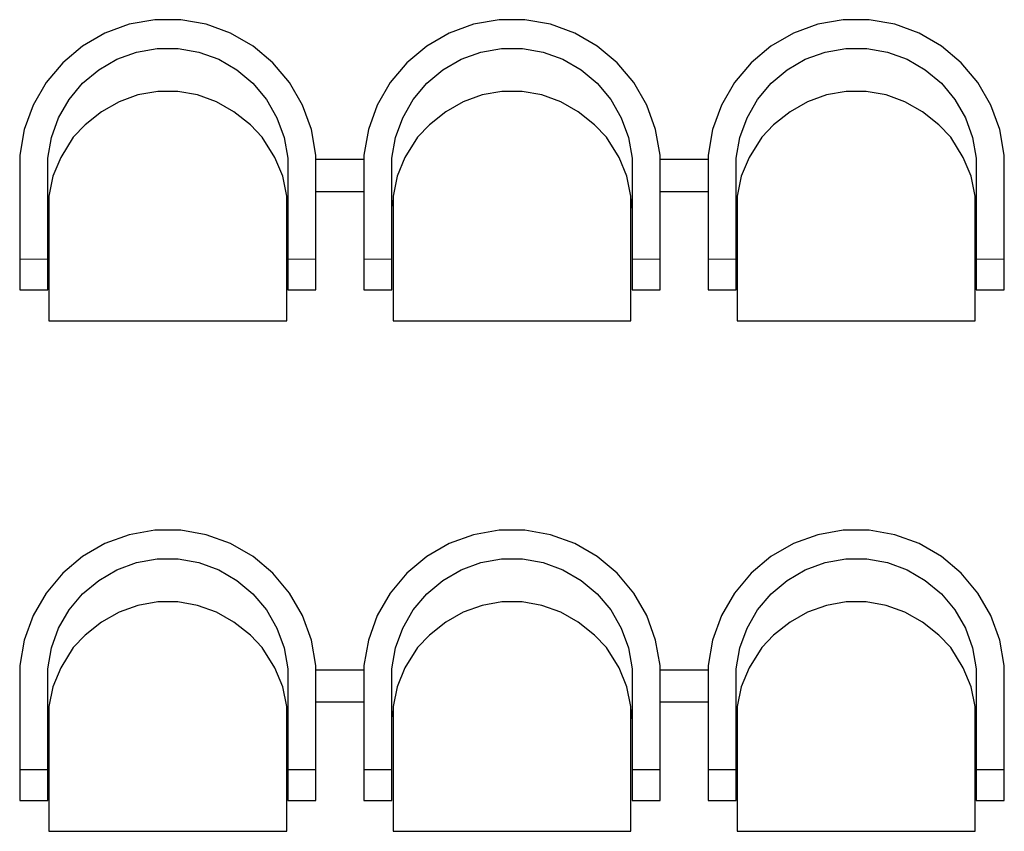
# Model space of a CAD drawing. Header units: millimetres. Extents: x -1662057 to -197461, y -941126 to 63888.
# Tile 185 of 209: x -1574010 to -1572082, y -288260 to -286670. Entities that reach past the tile are written whole.
import ezdxf

# ---------------------------------------------------------------- set-up
doc = ezdxf.new("R2010")
doc.units = ezdxf.units.MM
doc.layers.add('hatch_mb', color=7, linetype='CONTINUOUS')

msp = doc.modelspace()

# ---------------------------------------------------------------- linework, layer by layer
at = {"layer": 'hatch_mb', "color": 251, "linetype": 'Continuous', "true_color": 0x636466}
for p, q in [((-1573745.12753, -286670.29994), (-1573795.09953, -286679.13208)), ((-1573745.12753, -286670.29994), (-1573795.09953, -286679.13208)), ((-1573694.38353, -286670.29994), (-1573745.12753, -286670.29994)), ((-1573694.38353, -286670.29994), (-1573745.12753, -286670.29994)), ((-1573644.41153, -286679.13208), (-1573694.38353, -286670.29994)), ((-1573644.41153, -286679.13208), (-1573694.38353, -286670.29994)), ((-1573071.12753, -286670.29994), (-1573121.09953, -286679.13208)), ((-1573071.12753, -286670.29994), (-1573121.09953, -286679.13208)), ((-1573020.38353, -286670.29994), (-1573071.12753, -286670.29994)), ((-1573020.38353, -286670.29994), (-1573071.12753, -286670.29994)), ((-1572970.41153, -286679.13208), (-1573020.38353, -286670.29994)), ((-1572970.41153, -286679.13208), (-1573020.38353, -286670.29994)), ((-1572397.12753, -286670.29994), (-1572447.09953, -286679.13208)), ((-1572346.38353, -286670.29994), (-1572397.12753, -286670.29994)), ((-1572296.41153, -286679.13208), (-1572346.38353, -286670.29994)), ((-1573795.09953, -286679.13208), (-1573842.78253, -286696.52669)), ((-1573795.09953, -286679.13208), (-1573842.78253, -286696.52669)), ((-1573596.72853, -286696.52669), (-1573644.41153, -286679.13208)), ((-1573596.72853, -286696.52669), (-1573644.41153, -286679.13208)), ((-1573121.09953, -286679.13208), (-1573168.78253, -286696.52669)), ((-1573121.09953, -286679.13208), (-1573168.78253, -286696.52669)), ((-1572922.72853, -286696.52669), (-1572970.41153, -286679.13208)), ((-1572922.72853, -286696.52669), (-1572970.41153, -286679.13208)), ((-1572447.09953, -286679.13208), (-1572494.78253, -286696.52669)), ((-1572248.72853, -286696.52669), (-1572296.41153, -286679.13208)), ((-1573842.78253, -286696.52669), (-1573886.72853, -286721.95563)), ((-1573842.78253, -286696.52669), (-1573886.72853, -286721.95563)), ((-1573552.78253, -286721.95563), (-1573596.72853, -286696.52669)), ((-1573552.78253, -286721.95563), (-1573596.72853, -286696.52669)), ((-1573168.78253, -286696.52669), (-1573212.72853, -286721.95563)), ((-1573168.78253, -286696.52669), (-1573212.72853, -286721.95563)), ((-1572878.78253, -286721.95563), (-1572922.72853, -286696.52669)), ((-1572878.78253, -286721.95563), (-1572922.72853, -286696.52669)), ((-1572494.78253, -286696.52669), (-1572538.72853, -286721.95563)), ((-1572204.78253, -286721.95563), (-1572248.72853, -286696.52669)), ((-1573886.72853, -286721.95563), (-1573925.59953, -286754.64806)), ((-1573886.72853, -286721.95563), (-1573925.59953, -286754.64806)), ((-1573780.81053, -286733.76798), (-1573740.31553, -286726.61166)), ((-1573780.81053, -286733.76798), (-1573740.31553, -286726.61166)), ((-1573740.31553, -286726.61166), (-1573699.19553, -286726.61166)), ((-1573740.31553, -286726.61166), (-1573699.19553, -286726.61166)), ((-1573699.19553, -286726.61166), (-1573658.70053, -286733.76798)), ((-1573699.19553, -286726.61166), (-1573658.70053, -286733.76798)), ((-1573513.91153, -286754.64806), (-1573552.78253, -286721.95563)), ((-1573513.91153, -286754.64806), (-1573552.78253, -286721.95563)), ((-1573212.72853, -286721.95563), (-1573251.59953, -286754.64806)), ((-1573212.72853, -286721.95563), (-1573251.59953, -286754.64806)), ((-1573106.81053, -286733.76798), (-1573066.31553, -286726.61166)), ((-1573106.81053, -286733.76798), (-1573066.31553, -286726.61166)), ((-1573066.31553, -286726.61166), (-1573025.19553, -286726.61166)), ((-1573066.31553, -286726.61166), (-1573025.19553, -286726.61166)), ((-1573025.19553, -286726.61166), (-1572984.70053, -286733.76798)), ((-1573025.19553, -286726.61166), (-1572984.70053, -286733.76798)), ((-1572839.91153, -286754.64806), (-1572878.78253, -286721.95563)), ((-1572839.91153, -286754.64806), (-1572878.78253, -286721.95563)), ((-1572538.72853, -286721.95563), (-1572577.59953, -286754.64806)), ((-1572432.81053, -286733.76798), (-1572392.31553, -286726.61166)), ((-1572392.31553, -286726.61166), (-1572351.19553, -286726.61166)), ((-1572351.19553, -286726.61166), (-1572310.70053, -286733.76798)), ((-1572165.91153, -286754.64806), (-1572204.78253, -286721.95563)), ((-1573855.06053, -286768.47099), (-1573819.45053, -286747.86404)), ((-1573855.06053, -286768.47099), (-1573819.45053, -286747.86404)), ((-1573819.45053, -286747.86404), (-1573780.81053, -286733.76798)), ((-1573819.45053, -286747.86404), (-1573780.81053, -286733.76798)), ((-1573658.70053, -286733.76798), (-1573620.06053, -286747.86404)), ((-1573658.70053, -286733.76798), (-1573620.06053, -286747.86404)), ((-1573620.06053, -286747.86404), (-1573584.45053, -286768.47099)), ((-1573620.06053, -286747.86404), (-1573584.45053, -286768.47099)), ((-1573181.06053, -286768.47099), (-1573145.45053, -286747.86404)), ((-1573181.06053, -286768.47099), (-1573145.45053, -286747.86404)), ((-1573145.45053, -286747.86404), (-1573106.81053, -286733.76798)), ((-1573145.45053, -286747.86404), (-1573106.81053, -286733.76798)), ((-1572984.70053, -286733.76798), (-1572946.06053, -286747.86404)), ((-1572984.70053, -286733.76798), (-1572946.06053, -286747.86404)), ((-1572946.06053, -286747.86404), (-1572910.45053, -286768.47099)), ((-1572946.06053, -286747.86404), (-1572910.45053, -286768.47099)), ((-1572507.06053, -286768.47099), (-1572471.45053, -286747.86404)), ((-1572471.45053, -286747.86404), (-1572432.81053, -286733.76798)), ((-1572310.70053, -286733.76798), (-1572272.06053, -286747.86404)), ((-1572272.06053, -286747.86404), (-1572236.45053, -286768.47099)), ((-1573925.59953, -286754.64806), (-1573958.21753, -286793.6078)), ((-1573925.59953, -286754.64806), (-1573958.21753, -286793.6078)), ((-1573886.56053, -286794.96234), (-1573855.06053, -286768.47099)), ((-1573886.56053, -286794.96234), (-1573855.06053, -286768.47099)), ((-1573584.45053, -286768.47099), (-1573552.95053, -286794.96234)), ((-1573584.45053, -286768.47099), (-1573552.95053, -286794.96234)), ((-1573481.29353, -286793.6078), (-1573513.91153, -286754.64806)), ((-1573481.29353, -286793.6078), (-1573513.91153, -286754.64806)), ((-1573251.59953, -286754.64806), (-1573284.21753, -286793.6078)), ((-1573251.59953, -286754.64806), (-1573284.21753, -286793.6078)), ((-1573212.56053, -286794.96234), (-1573181.06053, -286768.47099)), ((-1573212.56053, -286794.96234), (-1573181.06053, -286768.47099)), ((-1572910.45053, -286768.47099), (-1572878.95053, -286794.96234)), ((-1572910.45053, -286768.47099), (-1572878.95053, -286794.96234)), ((-1572807.29353, -286793.6078), (-1572839.91153, -286754.64806)), ((-1572807.29353, -286793.6078), (-1572839.91153, -286754.64806)), ((-1572577.59953, -286754.64806), (-1572610.21753, -286793.6078)), ((-1572538.56053, -286794.96234), (-1572507.06053, -286768.47099)), ((-1572236.45053, -286768.47099), (-1572204.95053, -286794.96234)), ((-1572133.29353, -286793.6078), (-1572165.91153, -286754.64806)), ((-1573958.21753, -286793.6078), (-1573983.58853, -286837.65413)), ((-1573958.21753, -286793.6078), (-1573983.58853, -286837.65413)), ((-1573912.99153, -286826.53423), (-1573886.56053, -286794.96234)), ((-1573912.99153, -286826.53423), (-1573886.56053, -286794.96234)), ((-1573552.95053, -286794.96234), (-1573526.51953, -286826.53423)), ((-1573552.95053, -286794.96234), (-1573526.51953, -286826.53423)), ((-1573455.92253, -286837.65413), (-1573481.29353, -286793.6078)), ((-1573455.92253, -286837.65413), (-1573481.29353, -286793.6078)), ((-1573284.21753, -286793.6078), (-1573309.58853, -286837.65413)), ((-1573284.21753, -286793.6078), (-1573309.58853, -286837.65413)), ((-1573238.99153, -286826.53423), (-1573212.56053, -286794.96234)), ((-1573238.99153, -286826.53423), (-1573212.56053, -286794.96234)), ((-1572878.95053, -286794.96234), (-1572852.51953, -286826.53423)), ((-1572878.95053, -286794.96234), (-1572852.51953, -286826.53423)), ((-1572781.92253, -286837.65413), (-1572807.29353, -286793.6078)), ((-1572781.92253, -286837.65413), (-1572807.29353, -286793.6078)), ((-1572610.21753, -286793.6078), (-1572635.58853, -286837.65413)), ((-1572564.99153, -286826.53423), (-1572538.56053, -286794.96234)), ((-1572204.95053, -286794.96234), (-1572178.51953, -286826.53423)), ((-1572107.92253, -286837.65413), (-1572133.29353, -286793.6078)), ((-1573933.55153, -286862.22554), (-1573912.99153, -286826.53423)), ((-1573933.55153, -286862.22554), (-1573912.99153, -286826.53423)), ((-1573778.21253, -286817.6269), (-1573815.20753, -286831.0682)), ((-1573778.21253, -286817.6269), (-1573815.20753, -286831.0682)), ((-1573739.44053, -286810.80194), (-1573778.21253, -286817.6269)), ((-1573739.44053, -286810.80194), (-1573778.21253, -286817.6269)), ((-1573700.07053, -286810.80194), (-1573739.44053, -286810.80194)), ((-1573700.07053, -286810.80194), (-1573739.44053, -286810.80194)), ((-1573661.29853, -286817.6269), (-1573700.07053, -286810.80194)), ((-1573661.29853, -286817.6269), (-1573700.07053, -286810.80194)), ((-1573624.30353, -286831.0682), (-1573661.29853, -286817.6269)), ((-1573624.30353, -286831.0682), (-1573661.29853, -286817.6269)), ((-1573526.51953, -286826.53423), (-1573505.95953, -286862.22554)), ((-1573526.51953, -286826.53423), (-1573505.95953, -286862.22554)), ((-1573259.55153, -286862.22554), (-1573238.99153, -286826.53423)), ((-1573259.55153, -286862.22554), (-1573238.99153, -286826.53423)), ((-1573104.21253, -286817.6269), (-1573141.20753, -286831.0682)), ((-1573104.21253, -286817.6269), (-1573141.20753, -286831.0682)), ((-1573065.44053, -286810.80194), (-1573104.21253, -286817.6269)), ((-1573065.44053, -286810.80194), (-1573104.21253, -286817.6269)), ((-1573026.07053, -286810.80194), (-1573065.44053, -286810.80194)), ((-1573026.07053, -286810.80194), (-1573065.44053, -286810.80194)), ((-1572987.29853, -286817.6269), (-1573026.07053, -286810.80194)), ((-1572987.29853, -286817.6269), (-1573026.07053, -286810.80194)), ((-1572950.30353, -286831.0682), (-1572987.29853, -286817.6269)), ((-1572950.30353, -286831.0682), (-1572987.29853, -286817.6269)), ((-1572852.51953, -286826.53423), (-1572831.95953, -286862.22554)), ((-1572852.51953, -286826.53423), (-1572831.95953, -286862.22554)), ((-1572585.55153, -286862.22554), (-1572564.99153, -286826.53423)), ((-1572430.21253, -286817.6269), (-1572467.20753, -286831.0682)), ((-1572391.44053, -286810.80194), (-1572430.21253, -286817.6269)), ((-1572352.07053, -286810.80194), (-1572391.44053, -286810.80194)), ((-1572313.29853, -286817.6269), (-1572352.07053, -286810.80194)), ((-1572276.30353, -286831.0682), (-1572313.29853, -286817.6269)), ((-1572178.51953, -286826.53423), (-1572157.95953, -286862.22554)), ((-1573983.58853, -286837.65413), (-1574000.94353, -286885.446)), ((-1573983.58853, -286837.65413), (-1574000.94353, -286885.446)), ((-1573815.20753, -286831.0682), (-1573849.30353, -286850.71855)), ((-1573815.20753, -286831.0682), (-1573849.30353, -286850.71855)), ((-1573590.20753, -286850.71855), (-1573624.30353, -286831.0682)), ((-1573590.20753, -286850.71855), (-1573624.30353, -286831.0682)), ((-1573438.56753, -286885.446), (-1573455.92253, -286837.65413)), ((-1573438.56753, -286885.446), (-1573455.92253, -286837.65413)), ((-1573309.58853, -286837.65413), (-1573326.94353, -286885.446)), ((-1573309.58853, -286837.65413), (-1573326.94353, -286885.446)), ((-1573141.20753, -286831.0682), (-1573175.30353, -286850.71855)), ((-1573141.20753, -286831.0682), (-1573175.30353, -286850.71855)), ((-1572916.20753, -286850.71855), (-1572950.30353, -286831.0682)), ((-1572916.20753, -286850.71855), (-1572950.30353, -286831.0682)), ((-1572764.56753, -286885.446), (-1572781.92253, -286837.65413)), ((-1572764.56753, -286885.446), (-1572781.92253, -286837.65413)), ((-1572635.58853, -286837.65413), (-1572652.94353, -286885.446)), ((-1572467.20753, -286831.0682), (-1572501.30353, -286850.71855)), ((-1572242.20753, -286850.71855), (-1572276.30353, -286831.0682)), ((-1572090.56753, -286885.446), (-1572107.92253, -286837.65413)), ((-1573947.61553, -286900.95374), (-1573933.55153, -286862.22554)), ((-1573947.61553, -286900.95374), (-1573933.55153, -286862.22554)), ((-1573849.30353, -286850.71855), (-1573881.46253, -286875.98001)), ((-1573849.30353, -286850.71855), (-1573881.46253, -286875.98001)), ((-1573558.04853, -286875.98001), (-1573590.20753, -286850.71855)), ((-1573558.04853, -286875.98001), (-1573590.20753, -286850.71855)), ((-1573505.95953, -286862.22554), (-1573491.89553, -286900.95374)), ((-1573505.95953, -286862.22554), (-1573491.89553, -286900.95374)), ((-1573273.61553, -286900.95374), (-1573259.55153, -286862.22554)), ((-1573273.61553, -286900.95374), (-1573259.55153, -286862.22554)), ((-1573175.30353, -286850.71855), (-1573207.46253, -286875.98001)), ((-1573175.30353, -286850.71855), (-1573207.46253, -286875.98001)), ((-1572884.04853, -286875.98001), (-1572916.20753, -286850.71855)), ((-1572884.04853, -286875.98001), (-1572916.20753, -286850.71855)), ((-1572831.95953, -286862.22554), (-1572817.89553, -286900.95374)), ((-1572831.95953, -286862.22554), (-1572817.89553, -286900.95374)), ((-1572599.61553, -286900.95374), (-1572585.55153, -286862.22554)), ((-1572501.30353, -286850.71855), (-1572533.46253, -286875.98001)), ((-1572210.04853, -286875.98001), (-1572242.20753, -286850.71855)), ((-1572157.95953, -286862.22554), (-1572143.89553, -286900.95374)), ((-1574000.94353, -286885.446), (-1574009.75553, -286935.5321)), ((-1574000.94353, -286885.446), (-1574009.75553, -286935.5321)), ((-1573881.46253, -286875.98001), (-1573904.76853, -286900.09649)), ((-1573881.46253, -286875.98001), (-1573904.76853, -286900.09649)), ((-1573534.74253, -286900.09649), (-1573558.04853, -286875.98001)), ((-1573534.74253, -286900.09649), (-1573558.04853, -286875.98001)), ((-1573429.75553, -286935.5321), (-1573438.56753, -286885.446)), ((-1573429.75553, -286935.5321), (-1573438.56753, -286885.446)), ((-1573326.94353, -286885.446), (-1573335.75553, -286935.5321)), ((-1573326.94353, -286885.446), (-1573335.75553, -286935.5321)), ((-1573207.46253, -286875.98001), (-1573230.76853, -286900.09649)), ((-1573207.46253, -286875.98001), (-1573230.76853, -286900.09649)), ((-1572860.74253, -286900.09649), (-1572884.04853, -286875.98001)), ((-1572860.74253, -286900.09649), (-1572884.04853, -286875.98001)), ((-1572755.75553, -286935.5321), (-1572764.56753, -286885.446)), ((-1572755.75553, -286935.5321), (-1572764.56753, -286885.446)), ((-1572652.94353, -286885.446), (-1572661.75553, -286935.5321)), ((-1572533.46253, -286875.98001), (-1572556.76853, -286900.09649)), ((-1572186.74253, -286900.09649), (-1572210.04853, -286875.98001)), ((-1572081.75553, -286935.5321), (-1572090.56753, -286885.446)), ((-1573954.75553, -286941.54121), (-1573947.61553, -286900.95374)), ((-1573954.75553, -286941.54121), (-1573947.61553, -286900.95374)), ((-1573904.76853, -286900.09649), (-1573929.45353, -286940.12191)), ((-1573904.76853, -286900.09649), (-1573929.45353, -286940.12191)), ((-1573510.05753, -286940.12191), (-1573534.74253, -286900.09649)), ((-1573510.05753, -286940.12191), (-1573534.74253, -286900.09649)), ((-1573491.89553, -286900.95374), (-1573484.75553, -286941.54121)), ((-1573491.89553, -286900.95374), (-1573484.75553, -286941.54121)), ((-1573280.75553, -286941.54121), (-1573273.61553, -286900.95374)), ((-1573280.75553, -286941.54121), (-1573273.61553, -286900.95374)), ((-1573230.76853, -286900.09649), (-1573255.45353, -286940.12191)), ((-1573230.76853, -286900.09649), (-1573255.45353, -286940.12191)), ((-1572836.05753, -286940.12191), (-1572860.74253, -286900.09649)), ((-1572836.05753, -286940.12191), (-1572860.74253, -286900.09649)), ((-1572817.89553, -286900.95374), (-1572810.75553, -286941.54121)), ((-1572817.89553, -286900.95374), (-1572810.75553, -286941.54121)), ((-1572606.75553, -286941.54121), (-1572599.61553, -286900.95374)), ((-1572556.76853, -286900.09649), (-1572581.45353, -286940.12191)), ((-1572162.05753, -286940.12191), (-1572186.74253, -286900.09649)), ((-1572143.89553, -286900.95374), (-1572136.75553, -286941.54121)), ((-1574009.75553, -286935.5321), (-1574009.75553, -287199.66433)), ((-1574009.75553, -286935.5321), (-1574009.75553, -287199.66433)), ((-1573954.75553, -287199.66433), (-1573954.75553, -286941.54121)), ((-1573954.75553, -287199.66433), (-1573954.75553, -286941.54121)), ((-1573929.45353, -286940.12191), (-1573944.91853, -286977.05179)), ((-1573929.45353, -286940.12191), (-1573944.91853, -286977.05179)), ((-1573494.59253, -286977.05179), (-1573510.05753, -286940.12191)), ((-1573494.59253, -286977.05179), (-1573510.05753, -286940.12191)), ((-1573484.75553, -286941.54121), (-1573484.75553, -287199.66433)), ((-1573484.75553, -286941.54121), (-1573484.75553, -287199.66433)), ((-1573429.75553, -287199.66433), (-1573429.75553, -286935.5321)), ((-1573429.75553, -287199.66433), (-1573429.75553, -286935.5321)), ((-1573429.75553, -286943.56433), (-1573335.75553, -286943.56433)), ((-1573429.75553, -286943.56433), (-1573335.75553, -286943.56433)), ((-1573335.75553, -286935.5321), (-1573335.75553, -287199.66433)), ((-1573335.75553, -286935.5321), (-1573335.75553, -287199.66433)), ((-1573280.75553, -287199.66433), (-1573280.75553, -286941.54121)), ((-1573280.75553, -287199.66433), (-1573280.75553, -286941.54121)), ((-1573255.45353, -286940.12191), (-1573270.91853, -286977.05179)), ((-1573255.45353, -286940.12191), (-1573270.91853, -286977.05179)), ((-1572820.59253, -286977.05179), (-1572836.05753, -286940.12191)), ((-1572820.59253, -286977.05179), (-1572836.05753, -286940.12191)), ((-1572810.75553, -286941.54121), (-1572810.75553, -287199.66433)), ((-1572810.75553, -286941.54121), (-1572810.75553, -287199.66433)), ((-1572755.75553, -287199.66433), (-1572755.75553, -286935.5321)), ((-1572755.75553, -287199.66433), (-1572755.75553, -286935.5321)), ((-1572755.75553, -286943.56433), (-1572661.75553, -286943.56433)), ((-1572661.75553, -286935.5321), (-1572661.75553, -287199.66433)), ((-1572606.75553, -287199.66433), (-1572606.75553, -286941.54121)), ((-1572581.45353, -286940.12191), (-1572596.91853, -286977.05179)), ((-1572146.59253, -286977.05179), (-1572162.05753, -286940.12191)), ((-1572136.75553, -286941.54121), (-1572136.75553, -287199.66433)), ((-1572081.75553, -287199.66433), (-1572081.75553, -286935.5321)), ((-1573944.91853, -286977.05179), (-1573952.75553, -287015.75555)), ((-1573944.91853, -286977.05179), (-1573952.75553, -287015.75555)), ((-1573486.75553, -287015.75555), (-1573494.59253, -286977.05179)), ((-1573486.75553, -287015.75555), (-1573494.59253, -286977.05179)), ((-1573270.91853, -286977.05179), (-1573278.75553, -287015.75555)), ((-1573270.91853, -286977.05179), (-1573278.75553, -287015.75555)), ((-1572812.75553, -287015.75555), (-1572820.59253, -286977.05179)), ((-1572812.75553, -287015.75555), (-1572820.59253, -286977.05179)), ((-1572596.91853, -286977.05179), (-1572604.75553, -287015.75555)), ((-1572138.75553, -287015.75555), (-1572146.59253, -286977.05179)), ((-1573952.75553, -287015.75555), (-1573952.75553, -287260.06012)), ((-1573952.75553, -287015.75555), (-1573952.75553, -287260.06012)), ((-1573486.75553, -287260.06012), (-1573486.75553, -287015.75555)), ((-1573486.75553, -287260.06012), (-1573486.75553, -287015.75555)), ((-1573486.75553, -287021.13367), (-1573485.36953, -287027.80806)), ((-1573486.75553, -287021.13367), (-1573485.36953, -287027.80806)), ((-1573429.75553, -287006.56433), (-1573335.75553, -287006.56433)), ((-1573429.75553, -287006.56433), (-1573335.75553, -287006.56433)), ((-1573278.75553, -287015.75555), (-1573278.75553, -287260.06012)), ((-1573278.75553, -287015.75555), (-1573278.75553, -287260.06012)), ((-1572812.75553, -287260.06012), (-1572812.75553, -287015.75555)), ((-1572812.75553, -287260.06012), (-1572812.75553, -287015.75555)), ((-1572812.75553, -287021.13367), (-1572811.36953, -287027.80806)), ((-1572812.75553, -287021.13367), (-1572811.36953, -287027.80806)), ((-1572755.75553, -287006.56433), (-1572661.75553, -287006.56433)), ((-1572604.75553, -287015.75555), (-1572604.75553, -287260.06012)), ((-1572138.75553, -287260.06012), (-1572138.75553, -287015.75555)), ((-1572138.75553, -287021.13367), (-1572137.36953, -287027.80806)), ((-1573954.75553, -287037.61681), (-1573952.75553, -287023.91146)), ((-1573954.75553, -287037.61681), (-1573952.75553, -287023.91146)), ((-1573485.36953, -287027.80806), (-1573484.75553, -287052.32483)), ((-1573485.36953, -287027.80806), (-1573484.75553, -287052.32483)), ((-1573280.75553, -287037.61681), (-1573278.75553, -287023.91146)), ((-1573280.75553, -287037.61681), (-1573278.75553, -287023.91146)), ((-1572811.36953, -287027.80806), (-1572810.75553, -287052.32483)), ((-1572811.36953, -287027.80806), (-1572810.75553, -287052.32483)), ((-1572606.75553, -287037.61681), (-1572604.75553, -287023.91146)), ((-1572137.36953, -287027.80806), (-1572136.75553, -287052.32483)), ((-1574009.75553, -287138.9775), (-1573954.75553, -287139.16539)), ((-1574009.75553, -287138.9775), (-1573954.75553, -287139.16539)), ((-1573484.75553, -287139.16539), (-1573429.75553, -287138.9775)), ((-1573484.75553, -287139.16539), (-1573429.75553, -287138.9775)), ((-1573335.75553, -287138.9775), (-1573280.75553, -287139.16539)), ((-1573335.75553, -287138.9775), (-1573280.75553, -287139.16539)), ((-1572810.75553, -287139.16539), (-1572755.75553, -287138.9775)), ((-1572810.75553, -287139.16539), (-1572755.75553, -287138.9775)), ((-1572661.75553, -287138.9775), (-1572606.75553, -287139.16539)), ((-1572136.75553, -287139.16539), (-1572081.75553, -287138.9775)), ((-1574009.75553, -287199.66433), (-1573954.75553, -287199.66433)), ((-1574009.75553, -287199.66433), (-1573954.75553, -287199.66433)), ((-1573484.75553, -287199.66433), (-1573429.75553, -287199.66433)), ((-1573484.75553, -287199.66433), (-1573429.75553, -287199.66433)), ((-1573335.75553, -287199.66433), (-1573280.75553, -287199.66433)), ((-1573335.75553, -287199.66433), (-1573280.75553, -287199.66433)), ((-1572810.75553, -287199.66433), (-1572755.75553, -287199.66433)), ((-1572810.75553, -287199.66433), (-1572755.75553, -287199.66433)), ((-1572661.75553, -287199.66433), (-1572606.75553, -287199.66433)), ((-1572136.75553, -287199.66433), (-1572081.75553, -287199.66433)), ((-1573952.75553, -287260.06012), (-1573486.75553, -287260.06012)), ((-1573952.75553, -287260.06012), (-1573486.75553, -287260.06012)), ((-1573278.75553, -287260.06012), (-1572812.75553, -287260.06012)), ((-1573278.75553, -287260.06012), (-1572812.75553, -287260.06012)), ((-1572604.75553, -287260.06012), (-1572138.75553, -287260.06012)), ((-1573745.12753, -287670.29994), (-1573795.09953, -287679.13208)), ((-1573745.12753, -287670.29994), (-1573795.09953, -287679.13208)), ((-1573694.38353, -287670.29994), (-1573745.12753, -287670.29994)), ((-1573694.38353, -287670.29994), (-1573745.12753, -287670.29994)), ((-1573644.41153, -287679.13208), (-1573694.38353, -287670.29994)), ((-1573644.41153, -287679.13208), (-1573694.38353, -287670.29994)), ((-1573071.12753, -287670.29994), (-1573121.09953, -287679.13208)), ((-1573071.12753, -287670.29994), (-1573121.09953, -287679.13208)), ((-1573020.38353, -287670.29994), (-1573071.12753, -287670.29994)), ((-1573020.38353, -287670.29994), (-1573071.12753, -287670.29994)), ((-1572970.41153, -287679.13208), (-1573020.38353, -287670.29994)), ((-1572970.41153, -287679.13208), (-1573020.38353, -287670.29994)), ((-1572397.12753, -287670.29994), (-1572447.09953, -287679.13208)), ((-1572346.38353, -287670.29994), (-1572397.12753, -287670.29994)), ((-1572296.41153, -287679.13208), (-1572346.38353, -287670.29994)), ((-1573795.09953, -287679.13208), (-1573842.78253, -287696.52669)), ((-1573795.09953, -287679.13208), (-1573842.78253, -287696.52669)), ((-1573596.72853, -287696.52669), (-1573644.41153, -287679.13208)), ((-1573596.72853, -287696.52669), (-1573644.41153, -287679.13208)), ((-1573121.09953, -287679.13208), (-1573168.78253, -287696.52669)), ((-1573121.09953, -287679.13208), (-1573168.78253, -287696.52669)), ((-1572922.72853, -287696.52669), (-1572970.41153, -287679.13208)), ((-1572922.72853, -287696.52669), (-1572970.41153, -287679.13208)), ((-1572447.09953, -287679.13208), (-1572494.78253, -287696.52669)), ((-1572248.72853, -287696.52669), (-1572296.41153, -287679.13208)), ((-1573842.78253, -287696.52669), (-1573886.72853, -287721.95563)), ((-1573842.78253, -287696.52669), (-1573886.72853, -287721.95563)), ((-1573552.78253, -287721.95563), (-1573596.72853, -287696.52669)), ((-1573552.78253, -287721.95563), (-1573596.72853, -287696.52669)), ((-1573168.78253, -287696.52669), (-1573212.72853, -287721.95563)), ((-1573168.78253, -287696.52669), (-1573212.72853, -287721.95563)), ((-1572878.78253, -287721.95563), (-1572922.72853, -287696.52669)), ((-1572878.78253, -287721.95563), (-1572922.72853, -287696.52669)), ((-1572494.78253, -287696.52669), (-1572538.72853, -287721.95563)), ((-1572204.78253, -287721.95563), (-1572248.72853, -287696.52669)), ((-1573886.72853, -287721.95563), (-1573925.59953, -287754.64806)), ((-1573886.72853, -287721.95563), (-1573925.59953, -287754.64806)), ((-1573819.45053, -287747.86404), (-1573780.81053, -287733.76798)), ((-1573819.45053, -287747.86404), (-1573780.81053, -287733.76798)), ((-1573780.81053, -287733.76798), (-1573740.31553, -287726.61166)), ((-1573780.81053, -287733.76798), (-1573740.31553, -287726.61166)), ((-1573740.31553, -287726.61166), (-1573699.19553, -287726.61166)), ((-1573740.31553, -287726.61166), (-1573699.19553, -287726.61166)), ((-1573699.19553, -287726.61166), (-1573658.70053, -287733.76798)), ((-1573699.19553, -287726.61166), (-1573658.70053, -287733.76798)), ((-1573658.70053, -287733.76798), (-1573620.06053, -287747.86404)), ((-1573658.70053, -287733.76798), (-1573620.06053, -287747.86404)), ((-1573513.91153, -287754.64806), (-1573552.78253, -287721.95563)), ((-1573513.91153, -287754.64806), (-1573552.78253, -287721.95563)), ((-1573212.72853, -287721.95563), (-1573251.59953, -287754.64806)), ((-1573212.72853, -287721.95563), (-1573251.59953, -287754.64806)), ((-1573145.45053, -287747.86404), (-1573106.81053, -287733.76798)), ((-1573145.45053, -287747.86404), (-1573106.81053, -287733.76798)), ((-1573106.81053, -287733.76798), (-1573066.31553, -287726.61166)), ((-1573106.81053, -287733.76798), (-1573066.31553, -287726.61166)), ((-1573066.31553, -287726.61166), (-1573025.19553, -287726.61166)), ((-1573066.31553, -287726.61166), (-1573025.19553, -287726.61166)), ((-1573025.19553, -287726.61166), (-1572984.70053, -287733.76798)), ((-1573025.19553, -287726.61166), (-1572984.70053, -287733.76798)), ((-1572984.70053, -287733.76798), (-1572946.06053, -287747.86404)), ((-1572984.70053, -287733.76798), (-1572946.06053, -287747.86404)), ((-1572839.91153, -287754.64806), (-1572878.78253, -287721.95563)), ((-1572839.91153, -287754.64806), (-1572878.78253, -287721.95563)), ((-1572538.72853, -287721.95563), (-1572577.59953, -287754.64806)), ((-1572471.45053, -287747.86404), (-1572432.81053, -287733.76798)), ((-1572432.81053, -287733.76798), (-1572392.31553, -287726.61166)), ((-1572392.31553, -287726.61166), (-1572351.19553, -287726.61166)), ((-1572351.19553, -287726.61166), (-1572310.70053, -287733.76798)), ((-1572310.70053, -287733.76798), (-1572272.06053, -287747.86404)), ((-1572165.91153, -287754.64806), (-1572204.78253, -287721.95563)), ((-1573855.06053, -287768.47099), (-1573819.45053, -287747.86404)), ((-1573855.06053, -287768.47099), (-1573819.45053, -287747.86404)), ((-1573620.06053, -287747.86404), (-1573584.45053, -287768.47099)), ((-1573620.06053, -287747.86404), (-1573584.45053, -287768.47099)), ((-1573181.06053, -287768.47099), (-1573145.45053, -287747.86404)), ((-1573181.06053, -287768.47099), (-1573145.45053, -287747.86404)), ((-1572946.06053, -287747.86404), (-1572910.45053, -287768.47099)), ((-1572946.06053, -287747.86404), (-1572910.45053, -287768.47099)), ((-1572507.06053, -287768.47099), (-1572471.45053, -287747.86404)), ((-1572272.06053, -287747.86404), (-1572236.45053, -287768.47099)), ((-1573925.59953, -287754.64806), (-1573958.21753, -287793.6078)), ((-1573925.59953, -287754.64806), (-1573958.21753, -287793.6078)), ((-1573886.56053, -287794.96234), (-1573855.06053, -287768.47099)), ((-1573886.56053, -287794.96234), (-1573855.06053, -287768.47099)), ((-1573584.45053, -287768.47099), (-1573552.95053, -287794.96234)), ((-1573584.45053, -287768.47099), (-1573552.95053, -287794.96234)), ((-1573481.29353, -287793.6078), (-1573513.91153, -287754.64806)), ((-1573481.29353, -287793.6078), (-1573513.91153, -287754.64806)), ((-1573251.59953, -287754.64806), (-1573284.21753, -287793.6078)), ((-1573251.59953, -287754.64806), (-1573284.21753, -287793.6078)), ((-1573212.56053, -287794.96234), (-1573181.06053, -287768.47099)), ((-1573212.56053, -287794.96234), (-1573181.06053, -287768.47099)), ((-1572910.45053, -287768.47099), (-1572878.95053, -287794.96234)), ((-1572910.45053, -287768.47099), (-1572878.95053, -287794.96234)), ((-1572807.29353, -287793.6078), (-1572839.91153, -287754.64806)), ((-1572807.29353, -287793.6078), (-1572839.91153, -287754.64806)), ((-1572577.59953, -287754.64806), (-1572610.21753, -287793.6078)), ((-1572538.56053, -287794.96234), (-1572507.06053, -287768.47099)), ((-1572236.45053, -287768.47099), (-1572204.95053, -287794.96234)), ((-1572133.29353, -287793.6078), (-1572165.91153, -287754.64806)), ((-1573958.21753, -287793.6078), (-1573983.58853, -287837.65413)), ((-1573958.21753, -287793.6078), (-1573983.58853, -287837.65413)), ((-1573912.99153, -287826.53423), (-1573886.56053, -287794.96234)), ((-1573912.99153, -287826.53423), (-1573886.56053, -287794.96234)), ((-1573739.44053, -287810.80194), (-1573778.21253, -287817.6269)), ((-1573739.44053, -287810.80194), (-1573778.21253, -287817.6269)), ((-1573700.07053, -287810.80194), (-1573739.44053, -287810.80194)), ((-1573700.07053, -287810.80194), (-1573739.44053, -287810.80194)), ((-1573661.29853, -287817.6269), (-1573700.07053, -287810.80194)), ((-1573661.29853, -287817.6269), (-1573700.07053, -287810.80194)), ((-1573552.95053, -287794.96234), (-1573526.51953, -287826.53423)), ((-1573552.95053, -287794.96234), (-1573526.51953, -287826.53423)), ((-1573455.92253, -287837.65413), (-1573481.29353, -287793.6078)), ((-1573455.92253, -287837.65413), (-1573481.29353, -287793.6078)), ((-1573284.21753, -287793.6078), (-1573309.58853, -287837.65413)), ((-1573284.21753, -287793.6078), (-1573309.58853, -287837.65413)), ((-1573238.99153, -287826.53423), (-1573212.56053, -287794.96234)), ((-1573238.99153, -287826.53423), (-1573212.56053, -287794.96234)), ((-1573065.44053, -287810.80194), (-1573104.21253, -287817.6269)), ((-1573065.44053, -287810.80194), (-1573104.21253, -287817.6269)), ((-1573026.07053, -287810.80194), (-1573065.44053, -287810.80194)), ((-1573026.07053, -287810.80194), (-1573065.44053, -287810.80194)), ((-1572987.29853, -287817.6269), (-1573026.07053, -287810.80194)), ((-1572987.29853, -287817.6269), (-1573026.07053, -287810.80194)), ((-1572878.95053, -287794.96234), (-1572852.51953, -287826.53423)), ((-1572878.95053, -287794.96234), (-1572852.51953, -287826.53423)), ((-1572781.92253, -287837.65413), (-1572807.29353, -287793.6078)), ((-1572781.92253, -287837.65413), (-1572807.29353, -287793.6078)), ((-1572610.21753, -287793.6078), (-1572635.58853, -287837.65413)), ((-1572564.99153, -287826.53423), (-1572538.56053, -287794.96234)), ((-1572391.44053, -287810.80194), (-1572430.21253, -287817.6269)), ((-1572352.07053, -287810.80194), (-1572391.44053, -287810.80194)), ((-1572313.29853, -287817.6269), (-1572352.07053, -287810.80194)), ((-1572204.95053, -287794.96234), (-1572178.51953, -287826.53423)), ((-1572107.92253, -287837.65413), (-1572133.29353, -287793.6078)), ((-1573933.55153, -287862.22554), (-1573912.99153, -287826.53423)), ((-1573933.55153, -287862.22554), (-1573912.99153, -287826.53423)), ((-1573815.20753, -287831.0682), (-1573849.30353, -287850.71855)), ((-1573815.20753, -287831.0682), (-1573849.30353, -287850.71855)), ((-1573778.21253, -287817.6269), (-1573815.20753, -287831.0682)), ((-1573778.21253, -287817.6269), (-1573815.20753, -287831.0682)), ((-1573624.30353, -287831.0682), (-1573661.29853, -287817.6269)), ((-1573624.30353, -287831.0682), (-1573661.29853, -287817.6269)), ((-1573590.20753, -287850.71855), (-1573624.30353, -287831.0682)), ((-1573590.20753, -287850.71855), (-1573624.30353, -287831.0682)), ((-1573526.51953, -287826.53423), (-1573505.95953, -287862.22554)), ((-1573526.51953, -287826.53423), (-1573505.95953, -287862.22554)), ((-1573259.55153, -287862.22554), (-1573238.99153, -287826.53423)), ((-1573259.55153, -287862.22554), (-1573238.99153, -287826.53423)), ((-1573141.20753, -287831.0682), (-1573175.30353, -287850.71855)), ((-1573141.20753, -287831.0682), (-1573175.30353, -287850.71855)), ((-1573104.21253, -287817.6269), (-1573141.20753, -287831.0682)), ((-1573104.21253, -287817.6269), (-1573141.20753, -287831.0682)), ((-1572950.30353, -287831.0682), (-1572987.29853, -287817.6269)), ((-1572950.30353, -287831.0682), (-1572987.29853, -287817.6269)), ((-1572916.20753, -287850.71855), (-1572950.30353, -287831.0682)), ((-1572916.20753, -287850.71855), (-1572950.30353, -287831.0682)), ((-1572852.51953, -287826.53423), (-1572831.95953, -287862.22554)), ((-1572852.51953, -287826.53423), (-1572831.95953, -287862.22554)), ((-1572585.55153, -287862.22554), (-1572564.99153, -287826.53423)), ((-1572467.20753, -287831.0682), (-1572501.30353, -287850.71855)), ((-1572430.21253, -287817.6269), (-1572467.20753, -287831.0682)), ((-1572276.30353, -287831.0682), (-1572313.29853, -287817.6269)), ((-1572242.20753, -287850.71855), (-1572276.30353, -287831.0682)), ((-1572178.51953, -287826.53423), (-1572157.95953, -287862.22554)), ((-1573983.58853, -287837.65413), (-1574000.94353, -287885.446)), ((-1573983.58853, -287837.65413), (-1574000.94353, -287885.446)), ((-1573438.56753, -287885.446), (-1573455.92253, -287837.65413)), ((-1573438.56753, -287885.446), (-1573455.92253, -287837.65413)), ((-1573309.58853, -287837.65413), (-1573326.94353, -287885.446)), ((-1573309.58853, -287837.65413), (-1573326.94353, -287885.446)), ((-1572764.56753, -287885.446), (-1572781.92253, -287837.65413)), ((-1572764.56753, -287885.446), (-1572781.92253, -287837.65413)), ((-1572635.58853, -287837.65413), (-1572652.94353, -287885.446)), ((-1572090.56753, -287885.446), (-1572107.92253, -287837.65413)), ((-1573947.61553, -287900.95374), (-1573933.55153, -287862.22554)), ((-1573947.61553, -287900.95374), (-1573933.55153, -287862.22554)), ((-1573849.30353, -287850.71855), (-1573881.46253, -287875.98001)), ((-1573849.30353, -287850.71855), (-1573881.46253, -287875.98001)), ((-1573558.04853, -287875.98001), (-1573590.20753, -287850.71855)), ((-1573558.04853, -287875.98001), (-1573590.20753, -287850.71855)), ((-1573505.95953, -287862.22554), (-1573491.89553, -287900.95374)), ((-1573505.95953, -287862.22554), (-1573491.89553, -287900.95374)), ((-1573273.61553, -287900.95374), (-1573259.55153, -287862.22554)), ((-1573273.61553, -287900.95374), (-1573259.55153, -287862.22554)), ((-1573175.30353, -287850.71855), (-1573207.46253, -287875.98001)), ((-1573175.30353, -287850.71855), (-1573207.46253, -287875.98001)), ((-1572884.04853, -287875.98001), (-1572916.20753, -287850.71855)), ((-1572884.04853, -287875.98001), (-1572916.20753, -287850.71855)), ((-1572831.95953, -287862.22554), (-1572817.89553, -287900.95374)), ((-1572831.95953, -287862.22554), (-1572817.89553, -287900.95374)), ((-1572599.61553, -287900.95374), (-1572585.55153, -287862.22554)), ((-1572501.30353, -287850.71855), (-1572533.46253, -287875.98001)), ((-1572210.04853, -287875.98001), (-1572242.20753, -287850.71855)), ((-1572157.95953, -287862.22554), (-1572143.89553, -287900.95374)), ((-1574000.94353, -287885.446), (-1574009.75553, -287935.5321)), ((-1574000.94353, -287885.446), (-1574009.75553, -287935.5321)), ((-1573881.46253, -287875.98001), (-1573904.76853, -287900.09649)), ((-1573881.46253, -287875.98001), (-1573904.76853, -287900.09649)), ((-1573534.74253, -287900.09649), (-1573558.04853, -287875.98001)), ((-1573534.74253, -287900.09649), (-1573558.04853, -287875.98001)), ((-1573429.75553, -287935.5321), (-1573438.56753, -287885.446)), ((-1573429.75553, -287935.5321), (-1573438.56753, -287885.446)), ((-1573326.94353, -287885.446), (-1573335.75553, -287935.5321)), ((-1573326.94353, -287885.446), (-1573335.75553, -287935.5321)), ((-1573207.46253, -287875.98001), (-1573230.76853, -287900.09649)), ((-1573207.46253, -287875.98001), (-1573230.76853, -287900.09649)), ((-1572860.74253, -287900.09649), (-1572884.04853, -287875.98001)), ((-1572860.74253, -287900.09649), (-1572884.04853, -287875.98001)), ((-1572755.75553, -287935.5321), (-1572764.56753, -287885.446)), ((-1572755.75553, -287935.5321), (-1572764.56753, -287885.446)), ((-1572652.94353, -287885.446), (-1572661.75553, -287935.5321)), ((-1572533.46253, -287875.98001), (-1572556.76853, -287900.09649)), ((-1572186.74253, -287900.09649), (-1572210.04853, -287875.98001)), ((-1572081.75553, -287935.5321), (-1572090.56753, -287885.446)), ((-1573954.75553, -287941.54121), (-1573947.61553, -287900.95374)), ((-1573954.75553, -287941.54121), (-1573947.61553, -287900.95374)), ((-1573904.76853, -287900.09649), (-1573929.45353, -287940.12191)), ((-1573904.76853, -287900.09649), (-1573929.45353, -287940.12191)), ((-1573510.05753, -287940.12191), (-1573534.74253, -287900.09649)), ((-1573510.05753, -287940.12191), (-1573534.74253, -287900.09649)), ((-1573491.89553, -287900.95374), (-1573484.75553, -287941.54121)), ((-1573491.89553, -287900.95374), (-1573484.75553, -287941.54121)), ((-1573280.75553, -287941.54121), (-1573273.61553, -287900.95374)), ((-1573280.75553, -287941.54121), (-1573273.61553, -287900.95374)), ((-1573230.76853, -287900.09649), (-1573255.45353, -287940.12191)), ((-1573230.76853, -287900.09649), (-1573255.45353, -287940.12191)), ((-1572836.05753, -287940.12191), (-1572860.74253, -287900.09649)), ((-1572836.05753, -287940.12191), (-1572860.74253, -287900.09649)), ((-1572817.89553, -287900.95374), (-1572810.75553, -287941.54121)), ((-1572817.89553, -287900.95374), (-1572810.75553, -287941.54121)), ((-1572606.75553, -287941.54121), (-1572599.61553, -287900.95374)), ((-1572556.76853, -287900.09649), (-1572581.45353, -287940.12191)), ((-1572162.05753, -287940.12191), (-1572186.74253, -287900.09649)), ((-1572143.89553, -287900.95374), (-1572136.75553, -287941.54121)), ((-1574009.75553, -287935.5321), (-1574009.75553, -288199.66433)), ((-1574009.75553, -287935.5321), (-1574009.75553, -288199.66433)), ((-1573954.75553, -288199.66433), (-1573954.75553, -287941.54121)), ((-1573954.75553, -288199.66433), (-1573954.75553, -287941.54121)), ((-1573929.45353, -287940.12191), (-1573944.91853, -287977.05179)), ((-1573929.45353, -287940.12191), (-1573944.91853, -287977.05179)), ((-1573494.59253, -287977.05179), (-1573510.05753, -287940.12191)), ((-1573494.59253, -287977.05179), (-1573510.05753, -287940.12191)), ((-1573484.75553, -287941.54121), (-1573484.75553, -288199.66433)), ((-1573484.75553, -287941.54121), (-1573484.75553, -288199.66433)), ((-1573429.75553, -288199.66433), (-1573429.75553, -287935.5321)), ((-1573429.75553, -288199.66433), (-1573429.75553, -287935.5321)), ((-1573429.75553, -287943.56433), (-1573335.75553, -287943.56433)), ((-1573429.75553, -287943.56433), (-1573335.75553, -287943.56433)), ((-1573335.75553, -287935.5321), (-1573335.75553, -288199.66433)), ((-1573335.75553, -287935.5321), (-1573335.75553, -288199.66433)), ((-1573280.75553, -288199.66433), (-1573280.75553, -287941.54121)), ((-1573280.75553, -288199.66433), (-1573280.75553, -287941.54121)), ((-1573255.45353, -287940.12191), (-1573270.91853, -287977.05179)), ((-1573255.45353, -287940.12191), (-1573270.91853, -287977.05179)), ((-1572820.59253, -287977.05179), (-1572836.05753, -287940.12191)), ((-1572820.59253, -287977.05179), (-1572836.05753, -287940.12191)), ((-1572810.75553, -287941.54121), (-1572810.75553, -288199.66433)), ((-1572810.75553, -287941.54121), (-1572810.75553, -288199.66433)), ((-1572755.75553, -288199.66433), (-1572755.75553, -287935.5321)), ((-1572755.75553, -288199.66433), (-1572755.75553, -287935.5321)), ((-1572755.75553, -287943.56433), (-1572661.75553, -287943.56433)), ((-1572661.75553, -287935.5321), (-1572661.75553, -288199.66433)), ((-1572606.75553, -288199.66433), (-1572606.75553, -287941.54121)), ((-1572581.45353, -287940.12191), (-1572596.91853, -287977.05179)), ((-1572146.59253, -287977.05179), (-1572162.05753, -287940.12191)), ((-1572136.75553, -287941.54121), (-1572136.75553, -288199.66433)), ((-1572081.75553, -288199.66433), (-1572081.75553, -287935.5321)), ((-1573944.91853, -287977.05179), (-1573952.75553, -288015.75555)), ((-1573944.91853, -287977.05179), (-1573952.75553, -288015.75555)), ((-1573486.75553, -288015.75555), (-1573494.59253, -287977.05179)), ((-1573486.75553, -288015.75555), (-1573494.59253, -287977.05179)), ((-1573270.91853, -287977.05179), (-1573278.75553, -288015.75555)), ((-1573270.91853, -287977.05179), (-1573278.75553, -288015.75555)), ((-1572812.75553, -288015.75555), (-1572820.59253, -287977.05179)), ((-1572812.75553, -288015.75555), (-1572820.59253, -287977.05179)), ((-1572596.91853, -287977.05179), (-1572604.75553, -288015.75555)), ((-1572138.75553, -288015.75555), (-1572146.59253, -287977.05179)), ((-1573954.75553, -288037.61681), (-1573952.75553, -288023.91146)), ((-1573954.75553, -288037.61681), (-1573952.75553, -288023.91146)), ((-1573952.75553, -288015.75555), (-1573952.75553, -288260.06012)), ((-1573952.75553, -288015.75555), (-1573952.75553, -288260.06012)), ((-1573486.75553, -288260.06012), (-1573486.75553, -288015.75555)), ((-1573486.75553, -288260.06012), (-1573486.75553, -288015.75555)), ((-1573486.75553, -288021.13367), (-1573485.36953, -288027.80806)), ((-1573486.75553, -288021.13367), (-1573485.36953, -288027.80806)), ((-1573429.75553, -288006.56433), (-1573335.75553, -288006.56433)), ((-1573429.75553, -288006.56433), (-1573335.75553, -288006.56433)), ((-1573280.75553, -288037.61681), (-1573278.75553, -288023.91146)), ((-1573280.75553, -288037.61681), (-1573278.75553, -288023.91146)), ((-1573278.75553, -288015.75555), (-1573278.75553, -288260.06012)), ((-1573278.75553, -288015.75555), (-1573278.75553, -288260.06012)), ((-1572812.75553, -288260.06012), (-1572812.75553, -288015.75555)), ((-1572812.75553, -288260.06012), (-1572812.75553, -288015.75555)), ((-1572812.75553, -288021.13367), (-1572811.36953, -288027.80806)), ((-1572812.75553, -288021.13367), (-1572811.36953, -288027.80806)), ((-1572755.75553, -288006.56433), (-1572661.75553, -288006.56433)), ((-1572606.75553, -288037.61681), (-1572604.75553, -288023.91146)), ((-1572604.75553, -288015.75555), (-1572604.75553, -288260.06012)), ((-1572138.75553, -288260.06012), (-1572138.75553, -288015.75555)), ((-1572138.75553, -288021.13367), (-1572137.36953, -288027.80806)), ((-1573485.36953, -288027.80806), (-1573484.75553, -288052.32483)), ((-1573485.36953, -288027.80806), (-1573484.75553, -288052.32483)), ((-1572811.36953, -288027.80806), (-1572810.75553, -288052.32483)), ((-1572811.36953, -288027.80806), (-1572810.75553, -288052.32483)), ((-1572137.36953, -288027.80806), (-1572136.75553, -288052.32483)), ((-1574009.75553, -288138.9775), (-1573954.75553, -288139.16539)), ((-1574009.75553, -288138.9775), (-1573954.75553, -288139.16539)), ((-1573484.75553, -288139.16539), (-1573429.75553, -288138.9775)), ((-1573484.75553, -288139.16539), (-1573429.75553, -288138.9775)), ((-1573335.75553, -288138.9775), (-1573280.75553, -288139.16539)), ((-1573335.75553, -288138.9775), (-1573280.75553, -288139.16539)), ((-1572810.75553, -288139.16539), (-1572755.75553, -288138.9775)), ((-1572810.75553, -288139.16539), (-1572755.75553, -288138.9775)), ((-1572661.75553, -288138.9775), (-1572606.75553, -288139.16539)), ((-1572136.75553, -288139.16539), (-1572081.75553, -288138.9775)), ((-1574009.75553, -288199.66433), (-1573954.75553, -288199.66433)), ((-1574009.75553, -288199.66433), (-1573954.75553, -288199.66433)), ((-1573484.75553, -288199.66433), (-1573429.75553, -288199.66433)), ((-1573484.75553, -288199.66433), (-1573429.75553, -288199.66433)), ((-1573335.75553, -288199.66433), (-1573280.75553, -288199.66433)), ((-1573335.75553, -288199.66433), (-1573280.75553, -288199.66433)), ((-1572810.75553, -288199.66433), (-1572755.75553, -288199.66433)), ((-1572810.75553, -288199.66433), (-1572755.75553, -288199.66433)), ((-1572661.75553, -288199.66433), (-1572606.75553, -288199.66433)), ((-1572136.75553, -288199.66433), (-1572081.75553, -288199.66433)), ((-1573952.75553, -288260.06012), (-1573486.75553, -288260.06012)), ((-1573952.75553, -288260.06012), (-1573486.75553, -288260.06012)), ((-1573278.75553, -288260.06012), (-1572812.75553, -288260.06012)), ((-1573278.75553, -288260.06012), (-1572812.75553, -288260.06012)), ((-1572604.75553, -288260.06012), (-1572138.75553, -288260.06012))]:
    msp.add_line(p, q, dxfattribs=at)

doc.saveas('drawing.dxf')
